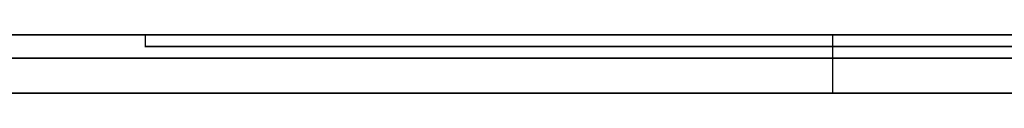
# Model space of a CAD drawing. Extents: x -3.09 to 3.09, y 0 to 2.31.
# Tile 19 of 177: x -2.716501 to -2.708074, y 2.2345 to 2.235. Entities that reach past the tile are written whole.
import ezdxf

# ---------------------------------------------------------------- set-up
doc = ezdxf.new("R2010")
doc.units = 0
doc.layers.get('0').update_dxf_attribs({"linetype": 'CONTINUOUS'})

# ---------------------------------------------------------------- blocks, each defined once
blk = doc.blocks.new('*U1')
at = {"extrusion": (0, 1, 0)}
for p, q in [((3.018, 2.235, -0.83), (-3.018, 2.235, -0.83)), ((-3.018, 2.235, 0.83), (3.018, 2.235, 0.83)), ((-2.798, 2.235, -0.725), (-1.678, 2.235, -0.725)), ((-1.678, 2.235, -0.365), (-2.798, 2.235, -0.365)), ((-2.7154261, 2.235, -0.0356555), (-2.7154261, 2.235, -0.0915024)), ((-2.7154261, 2.235, -0.0915024), (-2.7031867, 2.235, -0.0915024)), ((-2.7154261, 2.2349, -0.0915024), (-2.7154261, 2.2349, -0.0356555)), ((-2.7031867, 2.2349, -0.0915024), (-2.7154261, 2.2349, -0.0915024)), ((-1.678, 2.2348, -0.725), (-2.798, 2.2348, -0.725)), ((-2.798, 2.2348, -0.365), (-1.678, 2.2348, -0.365)), ((-2.7257755, 2.2348, -0.6146928), (-2.7055714, 2.2348, -0.5311826)), ((-2.7056938, 2.2348, -0.5059581), (-2.7175714, 2.2348, -0.5059581)), ((-2.7055714, 2.2345, -0.5311826), (-2.7257755, 2.2345, -0.6146928)), ((-2.7175714, 2.2345, -0.5059581), (-2.7056938, 2.2345, -0.5059581))]:
    blk.add_line(p, q, dxfattribs=at)
for p, q in [((3.018, 2.235, -0.83), (-3.018, 2.235, -0.83)), ((-2.798, 2.235, -0.725), (-1.678, 2.235, -0.725)), ((-2.7154261, 2.235, -0.0356555), (-2.7154261, 2.2349, -0.0356555)), ((-2.7154261, 2.235, -0.0915024), (-2.7031867, 2.235, -0.0915024)), ((-2.7154261, 2.235, -0.0915024), (-2.7154261, 2.2349, -0.0915024)), ((-2.7095437, 2.235, -0.1967353), (-2.7095437, 2.2345, -0.1967353)), ((-2.7095437, 2.235, -0.1967353), (-2.7095437, 2.2345, -0.1967353)), ((-2.7031867, 2.2349, -0.0915024), (-2.7154261, 2.2349, -0.0915024)), ((-1.678, 2.2348, -0.725), (-2.798, 2.2348, -0.725))]:
    blk.add_line(p, q)
at = {"extrusion": (0, 0, -1)}
for p, q in [((-3.018, 2.235, 0.83), (3.018, 2.235, 0.83)), ((-1.678, 2.235, -0.365), (-2.798, 2.235, -0.365)), ((-2.798, 2.2348, -0.365), (-1.678, 2.2348, -0.365)), ((-2.7056938, 2.2348, -0.5059581), (-2.7175714, 2.2348, -0.5059581)), ((-2.7175714, 2.2345, -0.5059581), (-2.7056938, 2.2345, -0.5059581))]:
    blk.add_line(p, q, dxfattribs=at)
at = {"extrusion": (1, 0, 0)}
for p, q in [((-2.7154261, 2.235, -0.0356555), (-2.7154261, 2.235, -0.0915024)), ((-2.7154261, 2.235, -0.0356555), (-2.7154261, 2.2349, -0.0356555)), ((-2.7154261, 2.235, -0.0915024), (-2.7154261, 2.2349, -0.0915024)), ((-2.7154261, 2.2349, -0.0915024), (-2.7154261, 2.2349, -0.0356555))]:
    blk.add_line(p, q, dxfattribs=at)
at = {"extrusion": (-0.971959, 0, 0.235151)}
for p, q in [((-2.7257755, 2.2348, -0.6146928), (-2.7055714, 2.2348, -0.5311826)), ((-2.7055714, 2.2345, -0.5311826), (-2.7257755, 2.2345, -0.6146928))]:
    blk.add_line(p, q, dxfattribs=at)
for points in [[(-2.71655, 2.235, -0.223598), (-2.71647, 2.235, -0.223468), (-2.71638, 2.235, -0.223336), (-2.7163, 2.235, -0.223204), (-2.71621, 2.235, -0.223072), (-2.71613, 2.235, -0.222939), (-2.71605, 2.235, -0.222806), (-2.71596, 2.235, -0.222672), (-2.71588, 2.235, -0.222538), (-2.7158, 2.235, -0.222403), (-2.71572, 2.235, -0.222267), (-2.71564, 2.235, -0.222131), (-2.71556, 2.235, -0.221995), (-2.71548, 2.235, -0.221858), (-2.7154, 2.235, -0.22172), (-2.71532, 2.235, -0.221582), (-2.71524, 2.235, -0.221444), (-2.71516, 2.235, -0.221305), (-2.71509, 2.235, -0.221165), (-2.71501, 2.235, -0.221025), (-2.71493, 2.235, -0.220885), (-2.71486, 2.235, -0.220743), (-2.71478, 2.235, -0.220602), (-2.71471, 2.235, -0.22046), (-2.71463, 2.235, -0.220317), (-2.71456, 2.235, -0.220174), (-2.71449, 2.235, -0.22003), (-2.71441, 2.235, -0.219886), (-2.71434, 2.235, -0.219741), (-2.71427, 2.235, -0.219596), (-2.7142, 2.235, -0.21945), (-2.71413, 2.235, -0.219304), (-2.71406, 2.235, -0.219157), (-2.71399, 2.235, -0.21901), (-2.71392, 2.235, -0.218862), (-2.71385, 2.235, -0.218714), (-2.71378, 2.235, -0.218565), (-2.71371, 2.235, -0.218416), (-2.71365, 2.235, -0.218266), (-2.71358, 2.235, -0.218116), (-2.71351, 2.235, -0.217965), (-2.71345, 2.235, -0.217813), (-2.71338, 2.235, -0.217661), (-2.71332, 2.235, -0.217509), (-2.71325, 2.235, -0.217356), (-2.71319, 2.235, -0.217202), (-2.71313, 2.235, -0.217048), (-2.71306, 2.235, -0.216894), (-2.713, 2.235, -0.216739), (-2.71294, 2.235, -0.216583), (-2.71288, 2.235, -0.216427), (-2.71282, 2.235, -0.216271), (-2.71276, 2.235, -0.216114), (-2.7127, 2.235, -0.215956), (-2.71264, 2.235, -0.215798), (-2.71258, 2.235, -0.215639), (-2.71252, 2.235, -0.21548), (-2.71246, 2.235, -0.215321), (-2.71241, 2.235, -0.21516), (-2.71235, 2.235, -0.215), (-2.71229, 2.235, -0.214838), (-2.71224, 2.235, -0.214677), (-2.71218, 2.235, -0.214515), (-2.71213, 2.235, -0.214352), (-2.71207, 2.235, -0.214189), (-2.71202, 2.235, -0.214025), (-2.71197, 2.235, -0.213861), (-2.71192, 2.235, -0.213696), (-2.71186, 2.235, -0.213531), (-2.71181, 2.235, -0.213365), (-2.71176, 2.235, -0.213199), (-2.71171, 2.235, -0.213033), (-2.71166, 2.235, -0.212866), (-2.71161, 2.235, -0.212698), (-2.71156, 2.235, -0.21253), (-2.71152, 2.235, -0.212362), (-2.71147, 2.235, -0.212193), (-2.71142, 2.235, -0.212024), (-2.71138, 2.235, -0.211854), (-2.71133, 2.235, -0.211683), (-2.71129, 2.235, -0.211513), (-2.71124, 2.235, -0.211341), (-2.7112, 2.235, -0.21117), (-2.71115, 2.235, -0.210997), (-2.71111, 2.235, -0.210825), (-2.71107, 2.235, -0.210652), (-2.71103, 2.235, -0.210478), (-2.71099, 2.235, -0.210304), (-2.71095, 2.235, -0.210129), (-2.71091, 2.235, -0.209954), (-2.71087, 2.235, -0.209779), (-2.71083, 2.235, -0.209603), (-2.71079, 2.235, -0.209426), (-2.71075, 2.235, -0.209249), (-2.71072, 2.235, -0.209072), (-2.71068, 2.235, -0.208894), (-2.71064, 2.235, -0.208716), (-2.71061, 2.235, -0.208537), (-2.71057, 2.235, -0.208358), (-2.71054, 2.235, -0.208178), (-2.71051, 2.235, -0.207998), (-2.71047, 2.235, -0.207817), (-2.71044, 2.235, -0.207636), (-2.71041, 2.235, -0.207454), (-2.71038, 2.235, -0.207272), (-2.71035, 2.235, -0.207089), (-2.71032, 2.235, -0.206906), (-2.71029, 2.235, -0.206723), (-2.71026, 2.235, -0.206539), (-2.71023, 2.235, -0.206354), (-2.7102, 2.235, -0.206169), (-2.71018, 2.235, -0.205984), (-2.71015, 2.235, -0.205798), (-2.71012, 2.235, -0.205612), (-2.7101, 2.235, -0.205425), (-2.71007, 2.235, -0.205237), (-2.71005, 2.235, -0.20505), (-2.71003, 2.235, -0.204861), (-2.71, 2.235, -0.204673), (-2.70998, 2.235, -0.204483), (-2.70996, 2.235, -0.204294), (-2.70994, 2.235, -0.204104), (-2.70991, 2.235, -0.203913), (-2.70989, 2.235, -0.203722), (-2.70987, 2.235, -0.20353), (-2.70986, 2.235, -0.203338), (-2.70984, 2.235, -0.203146), (-2.70982, 2.235, -0.202953), (-2.7098, 2.235, -0.202759), (-2.70978, 2.235, -0.202565), (-2.70977, 2.235, -0.202371), (-2.70975, 2.235, -0.202176), (-2.70974, 2.235, -0.201981), (-2.70972, 2.235, -0.201785), (-2.70971, 2.235, -0.201588), (-2.7097, 2.235, -0.201392), (-2.70968, 2.235, -0.201194), (-2.70967, 2.235, -0.200997), (-2.70966, 2.235, -0.200798), (-2.70965, 2.235, -0.2006), (-2.70964, 2.235, -0.200401), (-2.70963, 2.235, -0.200201), (-2.70962, 2.235, -0.200001), (-2.70961, 2.235, -0.1998), (-2.7096, 2.235, -0.199599), (-2.70959, 2.235, -0.199398), (-2.70958, 2.235, -0.199196), (-2.70958, 2.235, -0.198993), (-2.70957, 2.235, -0.19879), (-2.70957, 2.235, -0.198587), (-2.70956, 2.235, -0.198383), (-2.70956, 2.235, -0.198179), (-2.70955, 2.235, -0.197974), (-2.70955, 2.235, -0.197769), (-2.70955, 2.235, -0.197563), (-2.70955, 2.235, -0.197357), (-2.70954, 2.235, -0.19715), (-2.70954, 2.235, -0.196943), (-2.70954, 2.235, -0.196735)], [(-2.70954, 2.235, -0.196735), (-2.70954, 2.235, -0.196529), (-2.70954, 2.235, -0.196323), (-2.70955, 2.235, -0.196118), (-2.70955, 2.235, -0.195913), (-2.70955, 2.235, -0.195708), (-2.70955, 2.235, -0.195504), (-2.70956, 2.235, -0.195301), (-2.70956, 2.235, -0.195097), (-2.70957, 2.235, -0.194895), (-2.70957, 2.235, -0.194692), (-2.70958, 2.235, -0.19449), (-2.70959, 2.235, -0.194289), (-2.70959, 2.235, -0.194088), (-2.7096, 2.235, -0.193888), (-2.70961, 2.235, -0.193687), (-2.70962, 2.235, -0.193488), (-2.70963, 2.235, -0.193289), (-2.70964, 2.235, -0.19309), (-2.70965, 2.235, -0.192892), (-2.70966, 2.235, -0.192694), (-2.70967, 2.235, -0.192496), (-2.70968, 2.235, -0.192299), (-2.7097, 2.235, -0.192103), (-2.70971, 2.235, -0.191907), (-2.70972, 2.235, -0.191711), (-2.70974, 2.235, -0.191516), (-2.70976, 2.235, -0.191321), (-2.70977, 2.235, -0.191127), (-2.70979, 2.235, -0.190933), (-2.7098, 2.235, -0.19074), (-2.70982, 2.235, -0.190547), (-2.70984, 2.235, -0.190354), (-2.70986, 2.235, -0.190162), (-2.70988, 2.235, -0.18997), (-2.7099, 2.235, -0.189779), (-2.70992, 2.235, -0.189588), (-2.70994, 2.235, -0.189398), (-2.70996, 2.235, -0.189208), (-2.70998, 2.235, -0.189019), (-2.71001, 2.235, -0.18883), (-2.71003, 2.235, -0.188641), (-2.71006, 2.235, -0.188453), (-2.71008, 2.235, -0.188265), (-2.71011, 2.235, -0.188078), (-2.71013, 2.235, -0.187891), (-2.71016, 2.235, -0.187705), (-2.71018, 2.235, -0.187519), (-2.71021, 2.235, -0.187334), (-2.71024, 2.235, -0.187149), (-2.71027, 2.235, -0.186964), (-2.7103, 2.235, -0.18678), (-2.71033, 2.235, -0.186597), (-2.71036, 2.235, -0.186413), (-2.71039, 2.235, -0.186231), (-2.71042, 2.235, -0.186048), (-2.71045, 2.235, -0.185866), (-2.71049, 2.235, -0.185685), (-2.71052, 2.235, -0.185504), (-2.71055, 2.235, -0.185323), (-2.71059, 2.235, -0.185143), (-2.71062, 2.235, -0.184964), (-2.71066, 2.235, -0.184784), (-2.71069, 2.235, -0.184606), (-2.71073, 2.235, -0.184427), (-2.71077, 2.235, -0.184249), (-2.71081, 2.235, -0.184072), (-2.71085, 2.235, -0.183895), (-2.71088, 2.235, -0.183718), (-2.71092, 2.235, -0.183542), (-2.71096, 2.235, -0.183367), (-2.71101, 2.235, -0.183191), (-2.71105, 2.235, -0.183017), (-2.71109, 2.235, -0.182842), (-2.71113, 2.235, -0.182668), (-2.71117, 2.235, -0.182495), (-2.71122, 2.235, -0.182322), (-2.71126, 2.235, -0.182149), (-2.71131, 2.235, -0.181977), (-2.71135, 2.235, -0.181806), (-2.7114, 2.235, -0.181634), (-2.71145, 2.235, -0.181464), (-2.71149, 2.235, -0.181293), (-2.71154, 2.235, -0.181123), (-2.71159, 2.235, -0.180954), (-2.71164, 2.235, -0.180785), (-2.71169, 2.235, -0.180616), (-2.71174, 2.235, -0.180448), (-2.71179, 2.235, -0.180281), (-2.71184, 2.235, -0.180113), (-2.71189, 2.235, -0.179947), (-2.71195, 2.235, -0.17978), (-2.712, 2.235, -0.179614), (-2.71205, 2.235, -0.179449), (-2.71211, 2.235, -0.179284), (-2.71216, 2.235, -0.179119), (-2.71222, 2.235, -0.178955), (-2.71227, 2.235, -0.178792), (-2.71233, 2.235, -0.178629), (-2.71239, 2.235, -0.178466), (-2.71244, 2.235, -0.178305), (-2.7125, 2.235, -0.178143), (-2.71256, 2.235, -0.177983), (-2.71262, 2.235, -0.177823), (-2.71268, 2.235, -0.177663), (-2.71274, 2.235, -0.177504), (-2.7128, 2.235, -0.177346), (-2.71286, 2.235, -0.177188), (-2.71292, 2.235, -0.177031), (-2.71298, 2.235, -0.176874), (-2.71304, 2.235, -0.176718), (-2.7131, 2.235, -0.176562), (-2.71317, 2.235, -0.176407), (-2.71323, 2.235, -0.176253), (-2.7133, 2.235, -0.176099), (-2.71336, 2.235, -0.175946), (-2.71342, 2.235, -0.175793), (-2.71349, 2.235, -0.175641), (-2.71356, 2.235, -0.17549), (-2.71362, 2.235, -0.175339), (-2.71369, 2.235, -0.175188), (-2.71376, 2.235, -0.175038), (-2.71382, 2.235, -0.174889), (-2.71389, 2.235, -0.174741), (-2.71396, 2.235, -0.174593), (-2.71403, 2.235, -0.174445), (-2.7141, 2.235, -0.174298), (-2.71417, 2.235, -0.174152), (-2.71424, 2.235, -0.174006), (-2.71431, 2.235, -0.173861), (-2.71439, 2.235, -0.173716), (-2.71446, 2.235, -0.173572), (-2.71453, 2.235, -0.173429), (-2.7146, 2.235, -0.173286), (-2.71468, 2.235, -0.173143), (-2.71475, 2.235, -0.173001), (-2.71483, 2.235, -0.17286), (-2.7149, 2.235, -0.17272), (-2.71498, 2.235, -0.17258), (-2.71505, 2.235, -0.17244), (-2.71513, 2.235, -0.172301), (-2.71521, 2.235, -0.172163), (-2.71528, 2.235, -0.172025), (-2.71536, 2.235, -0.171888), (-2.71544, 2.235, -0.171751), (-2.71552, 2.235, -0.171615), (-2.7156, 2.235, -0.17148), (-2.71568, 2.235, -0.171345), (-2.71576, 2.235, -0.17121), (-2.71584, 2.235, -0.171077), (-2.71592, 2.235, -0.170944), (-2.716, 2.235, -0.170811), (-2.71608, 2.235, -0.170679), (-2.71617, 2.235, -0.170547), (-2.71625, 2.235, -0.170416), (-2.71633, 2.235, -0.170286), (-2.71642, 2.235, -0.170156), (-2.7165, 2.235, -0.170027), (-2.71659, 2.235, -0.169899)], [(-2.70954, 2.235, -0.196735), (-2.70954, 2.235, -0.196529), (-2.70954, 2.235, -0.196323), (-2.70955, 2.235, -0.196118), (-2.70955, 2.235, -0.195913), (-2.70955, 2.235, -0.195708), (-2.70955, 2.235, -0.195504), (-2.70956, 2.235, -0.195301), (-2.70956, 2.235, -0.195097), (-2.70957, 2.235, -0.194895), (-2.70957, 2.235, -0.194692), (-2.70958, 2.235, -0.19449), (-2.70959, 2.235, -0.194289), (-2.70959, 2.235, -0.194088), (-2.7096, 2.235, -0.193888), (-2.70961, 2.235, -0.193687), (-2.70962, 2.235, -0.193488), (-2.70963, 2.235, -0.193289), (-2.70964, 2.235, -0.19309), (-2.70965, 2.235, -0.192892), (-2.70966, 2.235, -0.192694), (-2.70967, 2.235, -0.192496), (-2.70968, 2.235, -0.192299), (-2.7097, 2.235, -0.192103), (-2.70971, 2.235, -0.191907), (-2.70972, 2.235, -0.191711), (-2.70974, 2.235, -0.191516), (-2.70976, 2.235, -0.191321), (-2.70977, 2.235, -0.191127), (-2.70979, 2.235, -0.190933), (-2.7098, 2.235, -0.19074), (-2.70982, 2.235, -0.190547), (-2.70984, 2.235, -0.190354), (-2.70986, 2.235, -0.190162), (-2.70988, 2.235, -0.18997), (-2.7099, 2.235, -0.189779), (-2.70992, 2.235, -0.189588), (-2.70994, 2.235, -0.189398), (-2.70996, 2.235, -0.189208), (-2.70998, 2.235, -0.189019), (-2.71001, 2.235, -0.18883), (-2.71003, 2.235, -0.188641), (-2.71006, 2.235, -0.188453), (-2.71008, 2.235, -0.188265), (-2.71011, 2.235, -0.188078), (-2.71013, 2.235, -0.187891), (-2.71016, 2.235, -0.187705), (-2.71018, 2.235, -0.187519), (-2.71021, 2.235, -0.187334), (-2.71024, 2.235, -0.187149), (-2.71027, 2.235, -0.186964), (-2.7103, 2.235, -0.18678), (-2.71033, 2.235, -0.186597), (-2.71036, 2.235, -0.186413), (-2.71039, 2.235, -0.186231), (-2.71042, 2.235, -0.186048), (-2.71045, 2.235, -0.185866), (-2.71049, 2.235, -0.185685), (-2.71052, 2.235, -0.185504), (-2.71055, 2.235, -0.185323), (-2.71059, 2.235, -0.185143), (-2.71062, 2.235, -0.184964), (-2.71066, 2.235, -0.184784), (-2.71069, 2.235, -0.184606), (-2.71073, 2.235, -0.184427), (-2.71077, 2.235, -0.184249), (-2.71081, 2.235, -0.184072), (-2.71085, 2.235, -0.183895), (-2.71088, 2.235, -0.183718), (-2.71092, 2.235, -0.183542), (-2.71096, 2.235, -0.183367), (-2.71101, 2.235, -0.183191), (-2.71105, 2.235, -0.183017), (-2.71109, 2.235, -0.182842), (-2.71113, 2.235, -0.182668), (-2.71117, 2.235, -0.182495), (-2.71122, 2.235, -0.182322), (-2.71126, 2.235, -0.182149), (-2.71131, 2.235, -0.181977), (-2.71135, 2.235, -0.181806), (-2.7114, 2.235, -0.181634), (-2.71145, 2.235, -0.181464), (-2.71149, 2.235, -0.181293), (-2.71154, 2.235, -0.181123), (-2.71159, 2.235, -0.180954), (-2.71164, 2.235, -0.180785), (-2.71169, 2.235, -0.180616), (-2.71174, 2.235, -0.180448), (-2.71179, 2.235, -0.180281), (-2.71184, 2.235, -0.180113), (-2.71189, 2.235, -0.179947), (-2.71195, 2.235, -0.17978), (-2.712, 2.235, -0.179614), (-2.71205, 2.235, -0.179449), (-2.71211, 2.235, -0.179284), (-2.71216, 2.235, -0.179119), (-2.71222, 2.235, -0.178955), (-2.71227, 2.235, -0.178792), (-2.71233, 2.235, -0.178629), (-2.71239, 2.235, -0.178466), (-2.71244, 2.235, -0.178305), (-2.7125, 2.235, -0.178143), (-2.71256, 2.235, -0.177983), (-2.71262, 2.235, -0.177823), (-2.71268, 2.235, -0.177663), (-2.71274, 2.235, -0.177504), (-2.7128, 2.235, -0.177346), (-2.71286, 2.235, -0.177188), (-2.71292, 2.235, -0.177031), (-2.71298, 2.235, -0.176874), (-2.71304, 2.235, -0.176718), (-2.7131, 2.235, -0.176562), (-2.71317, 2.235, -0.176407), (-2.71323, 2.235, -0.176253), (-2.7133, 2.235, -0.176099), (-2.71336, 2.235, -0.175946), (-2.71342, 2.235, -0.175793), (-2.71349, 2.235, -0.175641), (-2.71356, 2.235, -0.17549), (-2.71362, 2.235, -0.175339), (-2.71369, 2.235, -0.175188), (-2.71376, 2.235, -0.175038), (-2.71382, 2.235, -0.174889), (-2.71389, 2.235, -0.174741), (-2.71396, 2.235, -0.174593), (-2.71403, 2.235, -0.174445), (-2.7141, 2.235, -0.174298), (-2.71417, 2.235, -0.174152), (-2.71424, 2.235, -0.174006), (-2.71431, 2.235, -0.173861), (-2.71439, 2.235, -0.173716), (-2.71446, 2.235, -0.173572), (-2.71453, 2.235, -0.173429), (-2.7146, 2.235, -0.173286), (-2.71468, 2.235, -0.173143), (-2.71475, 2.235, -0.173001), (-2.71483, 2.235, -0.17286), (-2.7149, 2.235, -0.17272), (-2.71498, 2.235, -0.17258), (-2.71505, 2.235, -0.17244), (-2.71513, 2.235, -0.172301), (-2.71521, 2.235, -0.172163), (-2.71528, 2.235, -0.172025), (-2.71536, 2.235, -0.171888), (-2.71544, 2.235, -0.171751), (-2.71552, 2.235, -0.171615), (-2.7156, 2.235, -0.17148), (-2.71568, 2.235, -0.171345), (-2.71576, 2.235, -0.17121), (-2.71584, 2.235, -0.171077), (-2.71592, 2.235, -0.170944), (-2.716, 2.235, -0.170811), (-2.71608, 2.235, -0.170679), (-2.71617, 2.235, -0.170547), (-2.71625, 2.235, -0.170416), (-2.71633, 2.235, -0.170286), (-2.71642, 2.235, -0.170156), (-2.7165, 2.235, -0.170027), (-2.71659, 2.235, -0.169899)], [(-2.71655, 2.235, -0.223598), (-2.71647, 2.235, -0.223468), (-2.71638, 2.235, -0.223336), (-2.7163, 2.235, -0.223204), (-2.71621, 2.235, -0.223072), (-2.71613, 2.235, -0.222939), (-2.71605, 2.235, -0.222806), (-2.71596, 2.235, -0.222672), (-2.71588, 2.235, -0.222538), (-2.7158, 2.235, -0.222403), (-2.71572, 2.235, -0.222267), (-2.71564, 2.235, -0.222131), (-2.71556, 2.235, -0.221995), (-2.71548, 2.235, -0.221858), (-2.7154, 2.235, -0.22172), (-2.71532, 2.235, -0.221582), (-2.71524, 2.235, -0.221444), (-2.71516, 2.235, -0.221305), (-2.71509, 2.235, -0.221165), (-2.71501, 2.235, -0.221025), (-2.71493, 2.235, -0.220885), (-2.71486, 2.235, -0.220743), (-2.71478, 2.235, -0.220602), (-2.71471, 2.235, -0.22046), (-2.71463, 2.235, -0.220317), (-2.71456, 2.235, -0.220174), (-2.71449, 2.235, -0.22003), (-2.71441, 2.235, -0.219886), (-2.71434, 2.235, -0.219741), (-2.71427, 2.235, -0.219596), (-2.7142, 2.235, -0.21945), (-2.71413, 2.235, -0.219304), (-2.71406, 2.235, -0.219157), (-2.71399, 2.235, -0.21901), (-2.71392, 2.235, -0.218862), (-2.71385, 2.235, -0.218714), (-2.71378, 2.235, -0.218565), (-2.71371, 2.235, -0.218416), (-2.71365, 2.235, -0.218266), (-2.71358, 2.235, -0.218116), (-2.71351, 2.235, -0.217965), (-2.71345, 2.235, -0.217813), (-2.71338, 2.235, -0.217661), (-2.71332, 2.235, -0.217509), (-2.71325, 2.235, -0.217356), (-2.71319, 2.235, -0.217202), (-2.71313, 2.235, -0.217048), (-2.71306, 2.235, -0.216894), (-2.713, 2.235, -0.216739), (-2.71294, 2.235, -0.216583), (-2.71288, 2.235, -0.216427), (-2.71282, 2.235, -0.216271), (-2.71276, 2.235, -0.216114), (-2.7127, 2.235, -0.215956), (-2.71264, 2.235, -0.215798), (-2.71258, 2.235, -0.215639), (-2.71252, 2.235, -0.21548), (-2.71246, 2.235, -0.215321), (-2.71241, 2.235, -0.21516), (-2.71235, 2.235, -0.215), (-2.71229, 2.235, -0.214838), (-2.71224, 2.235, -0.214677), (-2.71218, 2.235, -0.214515), (-2.71213, 2.235, -0.214352), (-2.71207, 2.235, -0.214189), (-2.71202, 2.235, -0.214025), (-2.71197, 2.235, -0.213861), (-2.71192, 2.235, -0.213696), (-2.71186, 2.235, -0.213531), (-2.71181, 2.235, -0.213365), (-2.71176, 2.235, -0.213199), (-2.71171, 2.235, -0.213033), (-2.71166, 2.235, -0.212866), (-2.71161, 2.235, -0.212698), (-2.71156, 2.235, -0.21253), (-2.71152, 2.235, -0.212362), (-2.71147, 2.235, -0.212193), (-2.71142, 2.235, -0.212024), (-2.71138, 2.235, -0.211854), (-2.71133, 2.235, -0.211683), (-2.71129, 2.235, -0.211513), (-2.71124, 2.235, -0.211341), (-2.7112, 2.235, -0.21117), (-2.71115, 2.235, -0.210997), (-2.71111, 2.235, -0.210825), (-2.71107, 2.235, -0.210652), (-2.71103, 2.235, -0.210478), (-2.71099, 2.235, -0.210304), (-2.71095, 2.235, -0.210129), (-2.71091, 2.235, -0.209954), (-2.71087, 2.235, -0.209779), (-2.71083, 2.235, -0.209603), (-2.71079, 2.235, -0.209426), (-2.71075, 2.235, -0.209249), (-2.71072, 2.235, -0.209072), (-2.71068, 2.235, -0.208894), (-2.71064, 2.235, -0.208716), (-2.71061, 2.235, -0.208537), (-2.71057, 2.235, -0.208358), (-2.71054, 2.235, -0.208178), (-2.71051, 2.235, -0.207998), (-2.71047, 2.235, -0.207817), (-2.71044, 2.235, -0.207636), (-2.71041, 2.235, -0.207454), (-2.71038, 2.235, -0.207272), (-2.71035, 2.235, -0.207089), (-2.71032, 2.235, -0.206906), (-2.71029, 2.235, -0.206723), (-2.71026, 2.235, -0.206539), (-2.71023, 2.235, -0.206354), (-2.7102, 2.235, -0.206169), (-2.71018, 2.235, -0.205984), (-2.71015, 2.235, -0.205798), (-2.71012, 2.235, -0.205612), (-2.7101, 2.235, -0.205425), (-2.71007, 2.235, -0.205237), (-2.71005, 2.235, -0.20505), (-2.71003, 2.235, -0.204861), (-2.71, 2.235, -0.204673), (-2.70998, 2.235, -0.204483), (-2.70996, 2.235, -0.204294), (-2.70994, 2.235, -0.204104), (-2.70991, 2.235, -0.203913), (-2.70989, 2.235, -0.203722), (-2.70987, 2.235, -0.20353), (-2.70986, 2.235, -0.203338), (-2.70984, 2.235, -0.203146), (-2.70982, 2.235, -0.202953), (-2.7098, 2.235, -0.202759), (-2.70978, 2.235, -0.202565), (-2.70977, 2.235, -0.202371), (-2.70975, 2.235, -0.202176), (-2.70974, 2.235, -0.201981), (-2.70972, 2.235, -0.201785), (-2.70971, 2.235, -0.201588), (-2.7097, 2.235, -0.201392), (-2.70968, 2.235, -0.201194), (-2.70967, 2.235, -0.200997), (-2.70966, 2.235, -0.200798), (-2.70965, 2.235, -0.2006), (-2.70964, 2.235, -0.200401), (-2.70963, 2.235, -0.200201), (-2.70962, 2.235, -0.200001), (-2.70961, 2.235, -0.1998), (-2.7096, 2.235, -0.199599), (-2.70959, 2.235, -0.199398), (-2.70958, 2.235, -0.199196), (-2.70958, 2.235, -0.198993), (-2.70957, 2.235, -0.19879), (-2.70957, 2.235, -0.198587), (-2.70956, 2.235, -0.198383), (-2.70956, 2.235, -0.198179), (-2.70955, 2.235, -0.197974), (-2.70955, 2.235, -0.197769), (-2.70955, 2.235, -0.197563), (-2.70955, 2.235, -0.197357), (-2.70954, 2.235, -0.19715), (-2.70954, 2.235, -0.196943), (-2.70954, 2.235, -0.196735)], [(-2.70794, 2.235, -0.0092574), (-2.70811, 2.235, -0.0094613), (-2.70827, 2.235, -0.0096672), (-2.70843, 2.235, -0.0098752), (-2.70859, 2.235, -0.0100851), (-2.70875, 2.235, -0.0102971), (-2.70891, 2.235, -0.010511), (-2.70906, 2.235, -0.010727), (-2.70921, 2.235, -0.010945), (-2.70936, 2.235, -0.0111649), (-2.70951, 2.235, -0.0113869), (-2.70966, 2.235, -0.0116109), (-2.7098, 2.235, -0.0118369), (-2.70995, 2.235, -0.012065), (-2.71009, 2.235, -0.012295), (-2.71023, 2.235, -0.012527), (-2.71037, 2.235, -0.0127611), (-2.7105, 2.235, -0.0129971), (-2.71064, 2.235, -0.0132352), (-2.71077, 2.235, -0.0134753), (-2.7109, 2.235, -0.0137174), (-2.71103, 2.235, -0.0139614), (-2.71115, 2.235, -0.0142075), (-2.71128, 2.235, -0.0144557), (-2.7114, 2.235, -0.0147058), (-2.71152, 2.235, -0.0149579), (-2.71164, 2.235, -0.015212), (-2.71176, 2.235, -0.0154682), (-2.71187, 2.235, -0.0157263), (-2.71199, 2.235, -0.0159865), (-2.7121, 2.235, -0.0162487), (-2.71221, 2.235, -0.0165129), (-2.71232, 2.235, -0.0167791), (-2.71242, 2.235, -0.0170473), (-2.71253, 2.235, -0.0173175), (-2.71263, 2.235, -0.0175897), (-2.71273, 2.235, -0.0178639), (-2.71283, 2.235, -0.0181401), (-2.71293, 2.235, -0.0184184), (-2.71302, 2.235, -0.0186986), (-2.71312, 2.235, -0.0189809), (-2.71321, 2.235, -0.0192652), (-2.7133, 2.235, -0.0195515), (-2.71338, 2.235, -0.0198397), (-2.71347, 2.235, -0.02013), (-2.71355, 2.235, -0.0204224), (-2.71364, 2.235, -0.0207167), (-2.71372, 2.235, -0.021013), (-2.7138, 2.235, -0.0213113), (-2.71387, 2.235, -0.0216117), (-2.71395, 2.235, -0.021914), (-2.71402, 2.235, -0.0222184), (-2.71409, 2.235, -0.0225248), (-2.71416, 2.235, -0.0228331), (-2.71423, 2.235, -0.0231435), (-2.71429, 2.235, -0.0234559), (-2.71436, 2.235, -0.0237703), (-2.71442, 2.235, -0.0240867), (-2.71448, 2.235, -0.0244052), (-2.71454, 2.235, -0.0247256), (-2.71459, 2.235, -0.025048), (-2.71465, 2.235, -0.0253725), (-2.7147, 2.235, -0.025699), (-2.71475, 2.235, -0.0260274), (-2.7148, 2.235, -0.0263579), (-2.71485, 2.235, -0.0266904), (-2.71489, 2.235, -0.0270249), (-2.71494, 2.235, -0.0273614), (-2.71498, 2.235, -0.0276999), (-2.71502, 2.235, -0.0280404), (-2.71506, 2.235, -0.028383), (-2.71509, 2.235, -0.0287275), (-2.71513, 2.235, -0.0290741), (-2.71516, 2.235, -0.0294226), (-2.71519, 2.235, -0.0297732), (-2.71522, 2.235, -0.0301258), (-2.71524, 2.235, -0.0304804), (-2.71527, 2.235, -0.0308369), (-2.71529, 2.235, -0.0311956), (-2.71531, 2.235, -0.0315562), (-2.71533, 2.235, -0.0319188), (-2.71535, 2.235, -0.0322834), (-2.71537, 2.235, -0.0326501), (-2.71538, 2.235, -0.0330187), (-2.71539, 2.235, -0.0333894), (-2.7154, 2.235, -0.033762), (-2.71541, 2.235, -0.0341367), (-2.71542, 2.235, -0.0345134), (-2.71542, 2.235, -0.0348921), (-2.71543, 2.235, -0.0352728), (-2.71543, 2.235, -0.0356555)], [(-2.70794, 2.235, -0.0092574), (-2.70811, 2.235, -0.0094613), (-2.70827, 2.235, -0.0096672), (-2.70843, 2.235, -0.0098752), (-2.70859, 2.235, -0.0100851), (-2.70875, 2.235, -0.0102971), (-2.70891, 2.235, -0.010511), (-2.70906, 2.235, -0.010727), (-2.70921, 2.235, -0.010945), (-2.70936, 2.235, -0.0111649), (-2.70951, 2.235, -0.0113869), (-2.70966, 2.235, -0.0116109), (-2.7098, 2.235, -0.0118369), (-2.70995, 2.235, -0.012065), (-2.71009, 2.235, -0.012295), (-2.71023, 2.235, -0.012527), (-2.71037, 2.235, -0.0127611), (-2.7105, 2.235, -0.0129971), (-2.71064, 2.235, -0.0132352), (-2.71077, 2.235, -0.0134753), (-2.7109, 2.235, -0.0137174), (-2.71103, 2.235, -0.0139614), (-2.71115, 2.235, -0.0142075), (-2.71128, 2.235, -0.0144557), (-2.7114, 2.235, -0.0147058), (-2.71152, 2.235, -0.0149579), (-2.71164, 2.235, -0.015212), (-2.71176, 2.235, -0.0154682), (-2.71187, 2.235, -0.0157263), (-2.71199, 2.235, -0.0159865), (-2.7121, 2.235, -0.0162487), (-2.71221, 2.235, -0.0165129), (-2.71232, 2.235, -0.0167791), (-2.71242, 2.235, -0.0170473), (-2.71253, 2.235, -0.0173175), (-2.71263, 2.235, -0.0175897), (-2.71273, 2.235, -0.0178639), (-2.71283, 2.235, -0.0181401), (-2.71293, 2.235, -0.0184184), (-2.71302, 2.235, -0.0186986), (-2.71312, 2.235, -0.0189809), (-2.71321, 2.235, -0.0192652), (-2.7133, 2.235, -0.0195515), (-2.71338, 2.235, -0.0198397), (-2.71347, 2.235, -0.02013), (-2.71355, 2.235, -0.0204224), (-2.71364, 2.235, -0.0207167), (-2.71372, 2.235, -0.021013), (-2.7138, 2.235, -0.0213113), (-2.71387, 2.235, -0.0216117), (-2.71395, 2.235, -0.021914), (-2.71402, 2.235, -0.0222184), (-2.71409, 2.235, -0.0225248), (-2.71416, 2.235, -0.0228331), (-2.71423, 2.235, -0.0231435), (-2.71429, 2.235, -0.0234559), (-2.71436, 2.235, -0.0237703), (-2.71442, 2.235, -0.0240867), (-2.71448, 2.235, -0.0244052), (-2.71454, 2.235, -0.0247256), (-2.71459, 2.235, -0.025048), (-2.71465, 2.235, -0.0253725), (-2.7147, 2.235, -0.025699), (-2.71475, 2.235, -0.0260274), (-2.7148, 2.235, -0.0263579), (-2.71485, 2.235, -0.0266904), (-2.71489, 2.235, -0.0270249), (-2.71494, 2.235, -0.0273614), (-2.71498, 2.235, -0.0276999), (-2.71502, 2.235, -0.0280404), (-2.71506, 2.235, -0.028383), (-2.71509, 2.235, -0.0287275), (-2.71513, 2.235, -0.0290741), (-2.71516, 2.235, -0.0294226), (-2.71519, 2.235, -0.0297732), (-2.71522, 2.235, -0.0301258), (-2.71524, 2.235, -0.0304804), (-2.71527, 2.235, -0.0308369), (-2.71529, 2.235, -0.0311956), (-2.71531, 2.235, -0.0315562), (-2.71533, 2.235, -0.0319188), (-2.71535, 2.235, -0.0322834), (-2.71537, 2.235, -0.0326501), (-2.71538, 2.235, -0.0330187), (-2.71539, 2.235, -0.0333894), (-2.7154, 2.235, -0.033762), (-2.71541, 2.235, -0.0341367), (-2.71542, 2.235, -0.0345134), (-2.71542, 2.235, -0.0348921), (-2.71543, 2.235, -0.0352728), (-2.71543, 2.235, -0.0356555)], [(-2.71543, 2.2349, -0.0356555), (-2.71542, 2.2349, -0.0350807), (-2.71542, 2.2349, -0.0345104), (-2.71541, 2.2349, -0.0339447), (-2.71539, 2.2349, -0.0333835), (-2.71537, 2.2349, -0.0328269), (-2.71535, 2.2349, -0.0322748), (-2.71532, 2.2349, -0.0317272), (-2.71529, 2.2349, -0.0311842), (-2.71526, 2.2349, -0.0306458), (-2.71522, 2.2349, -0.0301118), (-2.71517, 2.2349, -0.0295825), (-2.71513, 2.2349, -0.0290576), (-2.71507, 2.2349, -0.0285374), (-2.71502, 2.2349, -0.0280216), (-2.71496, 2.2349, -0.0275104), (-2.71489, 2.2349, -0.0270038), (-2.71482, 2.2349, -0.0265017), (-2.71475, 2.2349, -0.0260041), (-2.71467, 2.2349, -0.0255111), (-2.71459, 2.2349, -0.0250226), (-2.7145, 2.2349, -0.0245387), (-2.71441, 2.2349, -0.0240593), (-2.71432, 2.2349, -0.0235844), (-2.71422, 2.2349, -0.0231141), (-2.71412, 2.2349, -0.0226484), (-2.71401, 2.2349, -0.0221871), (-2.7139, 2.2349, -0.0217305), (-2.71379, 2.2349, -0.0212783), (-2.71367, 2.2349, -0.0208308), (-2.71354, 2.2349, -0.0203877), (-2.71342, 2.2349, -0.0199492), (-2.71329, 2.2349, -0.0195153), (-2.71315, 2.2349, -0.0190859), (-2.71301, 2.2349, -0.018661), (-2.71287, 2.2349, -0.0182407), (-2.71272, 2.2349, -0.0178249), (-2.71256, 2.2349, -0.0174137), (-2.71241, 2.2349, -0.017007), (-2.71225, 2.2349, -0.0166049), (-2.71208, 2.2349, -0.0162073), (-2.71191, 2.2349, -0.0158142), (-2.71174, 2.2349, -0.0154257), (-2.71156, 2.2349, -0.0150417), (-2.71138, 2.2349, -0.0146623), (-2.71119, 2.2349, -0.0142874), (-2.711, 2.2349, -0.0139171), (-2.71081, 2.2349, -0.0135513), (-2.71061, 2.2349, -0.0131901), (-2.71041, 2.2349, -0.0128334), (-2.7102, 2.2349, -0.0124812), (-2.70999, 2.2349, -0.0121336), (-2.70977, 2.2349, -0.0117905), (-2.70955, 2.2349, -0.011452), (-2.70933, 2.2349, -0.011118), (-2.7091, 2.2349, -0.0107886), (-2.70887, 2.2349, -0.0104637), (-2.70863, 2.2349, -0.0101433), (-2.70839, 2.2349, -0.0098275), (-2.70815, 2.2349, -0.0095163), (-2.7079, 2.2349, -0.0092095)], [(-2.71543, 2.2349, -0.0356555), (-2.71542, 2.2349, -0.0350807), (-2.71542, 2.2349, -0.0345104), (-2.71541, 2.2349, -0.0339447), (-2.71539, 2.2349, -0.0333835), (-2.71537, 2.2349, -0.0328269), (-2.71535, 2.2349, -0.0322748), (-2.71532, 2.2349, -0.0317272), (-2.71529, 2.2349, -0.0311842), (-2.71526, 2.2349, -0.0306458), (-2.71522, 2.2349, -0.0301118), (-2.71517, 2.2349, -0.0295825), (-2.71513, 2.2349, -0.0290576), (-2.71507, 2.2349, -0.0285374), (-2.71502, 2.2349, -0.0280216), (-2.71496, 2.2349, -0.0275104), (-2.71489, 2.2349, -0.0270038), (-2.71482, 2.2349, -0.0265017), (-2.71475, 2.2349, -0.0260041), (-2.71467, 2.2349, -0.0255111), (-2.71459, 2.2349, -0.0250226), (-2.7145, 2.2349, -0.0245387), (-2.71441, 2.2349, -0.0240593), (-2.71432, 2.2349, -0.0235844), (-2.71422, 2.2349, -0.0231141), (-2.71412, 2.2349, -0.0226484), (-2.71401, 2.2349, -0.0221871), (-2.7139, 2.2349, -0.0217305), (-2.71379, 2.2349, -0.0212783), (-2.71367, 2.2349, -0.0208308), (-2.71354, 2.2349, -0.0203877), (-2.71342, 2.2349, -0.0199492), (-2.71329, 2.2349, -0.0195153), (-2.71315, 2.2349, -0.0190859), (-2.71301, 2.2349, -0.018661), (-2.71287, 2.2349, -0.0182407), (-2.71272, 2.2349, -0.0178249), (-2.71256, 2.2349, -0.0174137), (-2.71241, 2.2349, -0.017007), (-2.71225, 2.2349, -0.0166049), (-2.71208, 2.2349, -0.0162073), (-2.71191, 2.2349, -0.0158142), (-2.71174, 2.2349, -0.0154257), (-2.71156, 2.2349, -0.0150417), (-2.71138, 2.2349, -0.0146623), (-2.71119, 2.2349, -0.0142874), (-2.711, 2.2349, -0.0139171), (-2.71081, 2.2349, -0.0135513), (-2.71061, 2.2349, -0.0131901), (-2.71041, 2.2349, -0.0128334), (-2.7102, 2.2349, -0.0124812), (-2.70999, 2.2349, -0.0121336), (-2.70977, 2.2349, -0.0117905), (-2.70955, 2.2349, -0.011452), (-2.70933, 2.2349, -0.011118), (-2.7091, 2.2349, -0.0107886), (-2.70887, 2.2349, -0.0104637), (-2.70863, 2.2349, -0.0101433), (-2.70839, 2.2349, -0.0098275), (-2.70815, 2.2349, -0.0095163), (-2.7079, 2.2349, -0.0092095)], [(-2.71658, 2.2345, -0.16991), (-2.71645, 2.2345, -0.170103), (-2.71633, 2.2345, -0.170298), (-2.7162, 2.2345, -0.170495), (-2.71608, 2.2345, -0.170692), (-2.71595, 2.2345, -0.170891), (-2.71583, 2.2345, -0.171091), (-2.71571, 2.2345, -0.171293), (-2.71559, 2.2345, -0.171496), (-2.71547, 2.2345, -0.1717), (-2.71535, 2.2345, -0.171905), (-2.71523, 2.2345, -0.172112), (-2.71512, 2.2345, -0.17232), (-2.715, 2.2345, -0.172529), (-2.71489, 2.2345, -0.17274), (-2.71478, 2.2345, -0.172951), (-2.71467, 2.2345, -0.173164), (-2.71456, 2.2345, -0.173379), (-2.71445, 2.2345, -0.173595), (-2.71434, 2.2345, -0.173812), (-2.71423, 2.2345, -0.17403), (-2.71412, 2.2345, -0.17425), (-2.71402, 2.2345, -0.174471), (-2.71392, 2.2345, -0.174693), (-2.71381, 2.2345, -0.174916), (-2.71371, 2.2345, -0.175141), (-2.71361, 2.2345, -0.175367), (-2.71351, 2.2345, -0.175595), (-2.71341, 2.2345, -0.175823), (-2.71331, 2.2345, -0.176053), (-2.71322, 2.2345, -0.176284), (-2.71312, 2.2345, -0.176517), (-2.71303, 2.2345, -0.176751), (-2.71294, 2.2345, -0.176986), (-2.71284, 2.2345, -0.177223), (-2.71275, 2.2345, -0.17746), (-2.71266, 2.2345, -0.177699), (-2.71257, 2.2345, -0.17794), (-2.71249, 2.2345, -0.178181), (-2.7124, 2.2345, -0.178424), (-2.71231, 2.2345, -0.178669), (-2.71223, 2.2345, -0.178914), (-2.71215, 2.2345, -0.179161), (-2.71207, 2.2345, -0.179409), (-2.71198, 2.2345, -0.179658), (-2.71191, 2.2345, -0.179907), (-2.71183, 2.2345, -0.180158), (-2.71175, 2.2345, -0.18041), (-2.71167, 2.2345, -0.180663), (-2.7116, 2.2345, -0.180917), (-2.71153, 2.2345, -0.181172), (-2.71146, 2.2345, -0.181427), (-2.71139, 2.2345, -0.181684), (-2.71132, 2.2345, -0.181942), (-2.71125, 2.2345, -0.182201), (-2.71118, 2.2345, -0.182461), (-2.71112, 2.2345, -0.182722), (-2.71105, 2.2345, -0.182984), (-2.71099, 2.2345, -0.183247), (-2.71093, 2.2345, -0.183511), (-2.71087, 2.2345, -0.183775), (-2.71081, 2.2345, -0.184041), (-2.71076, 2.2345, -0.184308), (-2.7107, 2.2345, -0.184576), (-2.71065, 2.2345, -0.184845), (-2.71059, 2.2345, -0.185115), (-2.71054, 2.2345, -0.185386), (-2.71049, 2.2345, -0.185658), (-2.71044, 2.2345, -0.185931), (-2.71039, 2.2345, -0.186205), (-2.71035, 2.2345, -0.18648), (-2.7103, 2.2345, -0.186756), (-2.71026, 2.2345, -0.187033), (-2.71022, 2.2345, -0.187311), (-2.71017, 2.2345, -0.187589), (-2.71013, 2.2345, -0.187869), (-2.7101, 2.2345, -0.18815), (-2.71006, 2.2345, -0.188432), (-2.71002, 2.2345, -0.188715), (-2.70999, 2.2345, -0.188999), (-2.70995, 2.2345, -0.189284), (-2.70992, 2.2345, -0.18957), (-2.70989, 2.2345, -0.189857), (-2.70986, 2.2345, -0.190145), (-2.70983, 2.2345, -0.190434), (-2.70981, 2.2345, -0.190724), (-2.70978, 2.2345, -0.191015), (-2.70976, 2.2345, -0.191307), (-2.70973, 2.2345, -0.1916), (-2.70971, 2.2345, -0.191894), (-2.70969, 2.2345, -0.192189), (-2.70967, 2.2345, -0.192485), (-2.70965, 2.2345, -0.192782), (-2.70964, 2.2345, -0.19308), (-2.70962, 2.2345, -0.19338), (-2.70961, 2.2345, -0.19368), (-2.7096, 2.2345, -0.193981), (-2.70959, 2.2345, -0.194283), (-2.70958, 2.2345, -0.194586), (-2.70957, 2.2345, -0.19489), (-2.70956, 2.2345, -0.195195), (-2.70955, 2.2345, -0.195501), (-2.70955, 2.2345, -0.195808), (-2.70955, 2.2345, -0.196116), (-2.70954, 2.2345, -0.196425), (-2.70954, 2.2345, -0.196735)], [(-2.70954, 2.2345, -0.196735), (-2.70954, 2.2345, -0.197047), (-2.70955, 2.2345, -0.197358), (-2.70955, 2.2345, -0.197668), (-2.70955, 2.2345, -0.197977), (-2.70956, 2.2345, -0.198285), (-2.70957, 2.2345, -0.198592), (-2.70958, 2.2345, -0.198898), (-2.70959, 2.2345, -0.199202), (-2.7096, 2.2345, -0.199506), (-2.70961, 2.2345, -0.199808), (-2.70962, 2.2345, -0.20011), (-2.70964, 2.2345, -0.20041), (-2.70965, 2.2345, -0.200709), (-2.70967, 2.2345, -0.201008), (-2.70969, 2.2345, -0.201305), (-2.70971, 2.2345, -0.201601), (-2.70973, 2.2345, -0.201896), (-2.70975, 2.2345, -0.20219), (-2.70978, 2.2345, -0.202483), (-2.7098, 2.2345, -0.202774), (-2.70983, 2.2345, -0.203065), (-2.70986, 2.2345, -0.203355), (-2.70989, 2.2345, -0.203643), (-2.70992, 2.2345, -0.203931), (-2.70995, 2.2345, -0.204217), (-2.70998, 2.2345, -0.204503), (-2.71002, 2.2345, -0.204787), (-2.71005, 2.2345, -0.20507), (-2.71009, 2.2345, -0.205353), (-2.71013, 2.2345, -0.205634), (-2.71017, 2.2345, -0.205914), (-2.71021, 2.2345, -0.206193), (-2.71025, 2.2345, -0.206471), (-2.71029, 2.2345, -0.206747), (-2.71034, 2.2345, -0.207023), (-2.71038, 2.2345, -0.207298), (-2.71043, 2.2345, -0.207572), (-2.71048, 2.2345, -0.207844), (-2.71053, 2.2345, -0.208116), (-2.71058, 2.2345, -0.208386), (-2.71063, 2.2345, -0.208655), (-2.71069, 2.2345, -0.208924), (-2.71074, 2.2345, -0.209191), (-2.7108, 2.2345, -0.209457), (-2.71086, 2.2345, -0.209722), (-2.71091, 2.2345, -0.209986), (-2.71097, 2.2345, -0.210249), (-2.71104, 2.2345, -0.210511), (-2.7111, 2.2345, -0.210772), (-2.71116, 2.2345, -0.211031), (-2.71123, 2.2345, -0.21129), (-2.7113, 2.2345, -0.211548), (-2.71136, 2.2345, -0.211804), (-2.71143, 2.2345, -0.21206), (-2.7115, 2.2345, -0.212314), (-2.71158, 2.2345, -0.212567), (-2.71165, 2.2345, -0.21282), (-2.71172, 2.2345, -0.213071), (-2.7118, 2.2345, -0.213321), (-2.71188, 2.2345, -0.21357), (-2.71195, 2.2345, -0.213818), (-2.71203, 2.2345, -0.214065), (-2.71211, 2.2345, -0.214311), (-2.7122, 2.2345, -0.214555), (-2.71228, 2.2345, -0.214799), (-2.71237, 2.2345, -0.215042), (-2.71245, 2.2345, -0.215283), (-2.71254, 2.2345, -0.215523), (-2.71263, 2.2345, -0.215762), (-2.71271, 2.2345, -0.216), (-2.7128, 2.2345, -0.216236), (-2.7129, 2.2345, -0.216472), (-2.71299, 2.2345, -0.216706), (-2.71308, 2.2345, -0.216939), (-2.71318, 2.2345, -0.217171), (-2.71327, 2.2345, -0.217402), (-2.71337, 2.2345, -0.217631), (-2.71347, 2.2345, -0.21786), (-2.71357, 2.2345, -0.218087), (-2.71367, 2.2345, -0.218313), (-2.71377, 2.2345, -0.218538), (-2.71387, 2.2345, -0.218762), (-2.71398, 2.2345, -0.218985), (-2.71408, 2.2345, -0.219206), (-2.71419, 2.2345, -0.219426), (-2.71429, 2.2345, -0.219645), (-2.7144, 2.2345, -0.219863), (-2.71451, 2.2345, -0.22008), (-2.71462, 2.2345, -0.220296), (-2.71473, 2.2345, -0.22051), (-2.71485, 2.2345, -0.220723), (-2.71496, 2.2345, -0.220936), (-2.71508, 2.2345, -0.221147), (-2.71519, 2.2345, -0.221356), (-2.71531, 2.2345, -0.221565), (-2.71543, 2.2345, -0.221772), (-2.71555, 2.2345, -0.221979), (-2.71567, 2.2345, -0.222184), (-2.71579, 2.2345, -0.222388), (-2.71591, 2.2345, -0.222591), (-2.71604, 2.2345, -0.222792), (-2.71616, 2.2345, -0.222993), (-2.71629, 2.2345, -0.223192), (-2.71642, 2.2345, -0.22339), (-2.71655, 2.2345, -0.223587)], [(-2.70954, 2.2345, -0.196735), (-2.70954, 2.2345, -0.197047), (-2.70955, 2.2345, -0.197358), (-2.70955, 2.2345, -0.197668), (-2.70955, 2.2345, -0.197977), (-2.70956, 2.2345, -0.198285), (-2.70957, 2.2345, -0.198592), (-2.70958, 2.2345, -0.198898), (-2.70959, 2.2345, -0.199202), (-2.7096, 2.2345, -0.199506), (-2.70961, 2.2345, -0.199808), (-2.70962, 2.2345, -0.20011), (-2.70964, 2.2345, -0.20041), (-2.70965, 2.2345, -0.200709), (-2.70967, 2.2345, -0.201008), (-2.70969, 2.2345, -0.201305), (-2.70971, 2.2345, -0.201601), (-2.70973, 2.2345, -0.201896), (-2.70975, 2.2345, -0.20219), (-2.70978, 2.2345, -0.202483), (-2.7098, 2.2345, -0.202774), (-2.70983, 2.2345, -0.203065), (-2.70986, 2.2345, -0.203355), (-2.70989, 2.2345, -0.203643), (-2.70992, 2.2345, -0.203931), (-2.70995, 2.2345, -0.204217), (-2.70998, 2.2345, -0.204503), (-2.71002, 2.2345, -0.204787), (-2.71005, 2.2345, -0.20507), (-2.71009, 2.2345, -0.205353), (-2.71013, 2.2345, -0.205634), (-2.71017, 2.2345, -0.205914), (-2.71021, 2.2345, -0.206193), (-2.71025, 2.2345, -0.206471), (-2.71029, 2.2345, -0.206747), (-2.71034, 2.2345, -0.207023), (-2.71038, 2.2345, -0.207298), (-2.71043, 2.2345, -0.207572), (-2.71048, 2.2345, -0.207844), (-2.71053, 2.2345, -0.208116), (-2.71058, 2.2345, -0.208386), (-2.71063, 2.2345, -0.208655), (-2.71069, 2.2345, -0.208924), (-2.71074, 2.2345, -0.209191), (-2.7108, 2.2345, -0.209457), (-2.71086, 2.2345, -0.209722), (-2.71091, 2.2345, -0.209986), (-2.71097, 2.2345, -0.210249), (-2.71104, 2.2345, -0.210511), (-2.7111, 2.2345, -0.210772), (-2.71116, 2.2345, -0.211031), (-2.71123, 2.2345, -0.21129), (-2.7113, 2.2345, -0.211548), (-2.71136, 2.2345, -0.211804), (-2.71143, 2.2345, -0.21206), (-2.7115, 2.2345, -0.212314), (-2.71158, 2.2345, -0.212567), (-2.71165, 2.2345, -0.21282), (-2.71172, 2.2345, -0.213071), (-2.7118, 2.2345, -0.213321), (-2.71188, 2.2345, -0.21357), (-2.71195, 2.2345, -0.213818), (-2.71203, 2.2345, -0.214065), (-2.71211, 2.2345, -0.214311), (-2.7122, 2.2345, -0.214555), (-2.71228, 2.2345, -0.214799), (-2.71237, 2.2345, -0.215042), (-2.71245, 2.2345, -0.215283), (-2.71254, 2.2345, -0.215523), (-2.71263, 2.2345, -0.215762), (-2.71271, 2.2345, -0.216), (-2.7128, 2.2345, -0.216236), (-2.7129, 2.2345, -0.216472), (-2.71299, 2.2345, -0.216706), (-2.71308, 2.2345, -0.216939), (-2.71318, 2.2345, -0.217171), (-2.71327, 2.2345, -0.217402), (-2.71337, 2.2345, -0.217631), (-2.71347, 2.2345, -0.21786), (-2.71357, 2.2345, -0.218087), (-2.71367, 2.2345, -0.218313), (-2.71377, 2.2345, -0.218538), (-2.71387, 2.2345, -0.218762), (-2.71398, 2.2345, -0.218985), (-2.71408, 2.2345, -0.219206), (-2.71419, 2.2345, -0.219426), (-2.71429, 2.2345, -0.219645), (-2.7144, 2.2345, -0.219863), (-2.71451, 2.2345, -0.22008), (-2.71462, 2.2345, -0.220296), (-2.71473, 2.2345, -0.22051), (-2.71485, 2.2345, -0.220723), (-2.71496, 2.2345, -0.220936), (-2.71508, 2.2345, -0.221147), (-2.71519, 2.2345, -0.221356), (-2.71531, 2.2345, -0.221565), (-2.71543, 2.2345, -0.221772), (-2.71555, 2.2345, -0.221979), (-2.71567, 2.2345, -0.222184), (-2.71579, 2.2345, -0.222388), (-2.71591, 2.2345, -0.222591), (-2.71604, 2.2345, -0.222792), (-2.71616, 2.2345, -0.222993), (-2.71629, 2.2345, -0.223192), (-2.71642, 2.2345, -0.22339), (-2.71655, 2.2345, -0.223587)], [(-2.71658, 2.2345, -0.16991), (-2.71645, 2.2345, -0.170103), (-2.71633, 2.2345, -0.170298), (-2.7162, 2.2345, -0.170495), (-2.71608, 2.2345, -0.170692), (-2.71595, 2.2345, -0.170891), (-2.71583, 2.2345, -0.171091), (-2.71571, 2.2345, -0.171293), (-2.71559, 2.2345, -0.171496), (-2.71547, 2.2345, -0.1717), (-2.71535, 2.2345, -0.171905), (-2.71523, 2.2345, -0.172112), (-2.71512, 2.2345, -0.17232), (-2.715, 2.2345, -0.172529), (-2.71489, 2.2345, -0.17274), (-2.71478, 2.2345, -0.172951), (-2.71467, 2.2345, -0.173164), (-2.71456, 2.2345, -0.173379), (-2.71445, 2.2345, -0.173595), (-2.71434, 2.2345, -0.173812), (-2.71423, 2.2345, -0.17403), (-2.71412, 2.2345, -0.17425), (-2.71402, 2.2345, -0.174471), (-2.71392, 2.2345, -0.174693), (-2.71381, 2.2345, -0.174916), (-2.71371, 2.2345, -0.175141), (-2.71361, 2.2345, -0.175367), (-2.71351, 2.2345, -0.175595), (-2.71341, 2.2345, -0.175823), (-2.71331, 2.2345, -0.176053), (-2.71322, 2.2345, -0.176284), (-2.71312, 2.2345, -0.176517), (-2.71303, 2.2345, -0.176751), (-2.71294, 2.2345, -0.176986), (-2.71284, 2.2345, -0.177223), (-2.71275, 2.2345, -0.17746), (-2.71266, 2.2345, -0.177699), (-2.71257, 2.2345, -0.17794), (-2.71249, 2.2345, -0.178181), (-2.7124, 2.2345, -0.178424), (-2.71231, 2.2345, -0.178669), (-2.71223, 2.2345, -0.178914), (-2.71215, 2.2345, -0.179161), (-2.71207, 2.2345, -0.179409), (-2.71198, 2.2345, -0.179658), (-2.71191, 2.2345, -0.179907), (-2.71183, 2.2345, -0.180158), (-2.71175, 2.2345, -0.18041), (-2.71167, 2.2345, -0.180663), (-2.7116, 2.2345, -0.180917), (-2.71153, 2.2345, -0.181172), (-2.71146, 2.2345, -0.181427), (-2.71139, 2.2345, -0.181684), (-2.71132, 2.2345, -0.181942), (-2.71125, 2.2345, -0.182201), (-2.71118, 2.2345, -0.182461), (-2.71112, 2.2345, -0.182722), (-2.71105, 2.2345, -0.182984), (-2.71099, 2.2345, -0.183247), (-2.71093, 2.2345, -0.183511), (-2.71087, 2.2345, -0.183775), (-2.71081, 2.2345, -0.184041), (-2.71076, 2.2345, -0.184308), (-2.7107, 2.2345, -0.184576), (-2.71065, 2.2345, -0.184845), (-2.71059, 2.2345, -0.185115), (-2.71054, 2.2345, -0.185386), (-2.71049, 2.2345, -0.185658), (-2.71044, 2.2345, -0.185931), (-2.71039, 2.2345, -0.186205), (-2.71035, 2.2345, -0.18648), (-2.7103, 2.2345, -0.186756), (-2.71026, 2.2345, -0.187033), (-2.71022, 2.2345, -0.187311), (-2.71017, 2.2345, -0.187589), (-2.71013, 2.2345, -0.187869), (-2.7101, 2.2345, -0.18815), (-2.71006, 2.2345, -0.188432), (-2.71002, 2.2345, -0.188715), (-2.70999, 2.2345, -0.188999), (-2.70995, 2.2345, -0.189284), (-2.70992, 2.2345, -0.18957), (-2.70989, 2.2345, -0.189857), (-2.70986, 2.2345, -0.190145), (-2.70983, 2.2345, -0.190434), (-2.70981, 2.2345, -0.190724), (-2.70978, 2.2345, -0.191015), (-2.70976, 2.2345, -0.191307), (-2.70973, 2.2345, -0.1916), (-2.70971, 2.2345, -0.191894), (-2.70969, 2.2345, -0.192189), (-2.70967, 2.2345, -0.192485), (-2.70965, 2.2345, -0.192782), (-2.70964, 2.2345, -0.19308), (-2.70962, 2.2345, -0.19338), (-2.70961, 2.2345, -0.19368), (-2.7096, 2.2345, -0.193981), (-2.70959, 2.2345, -0.194283), (-2.70958, 2.2345, -0.194586), (-2.70957, 2.2345, -0.19489), (-2.70956, 2.2345, -0.195195), (-2.70955, 2.2345, -0.195501), (-2.70955, 2.2345, -0.195808), (-2.70955, 2.2345, -0.196116), (-2.70954, 2.2345, -0.196425), (-2.70954, 2.2345, -0.196735)]]:
    blk.add_polyline3d(points)

msp = doc.modelspace()

# ---------------------------------------------------------------- block references
msp.add_blockref('*U1', (0, 0))

doc.saveas('drawing.dxf')
